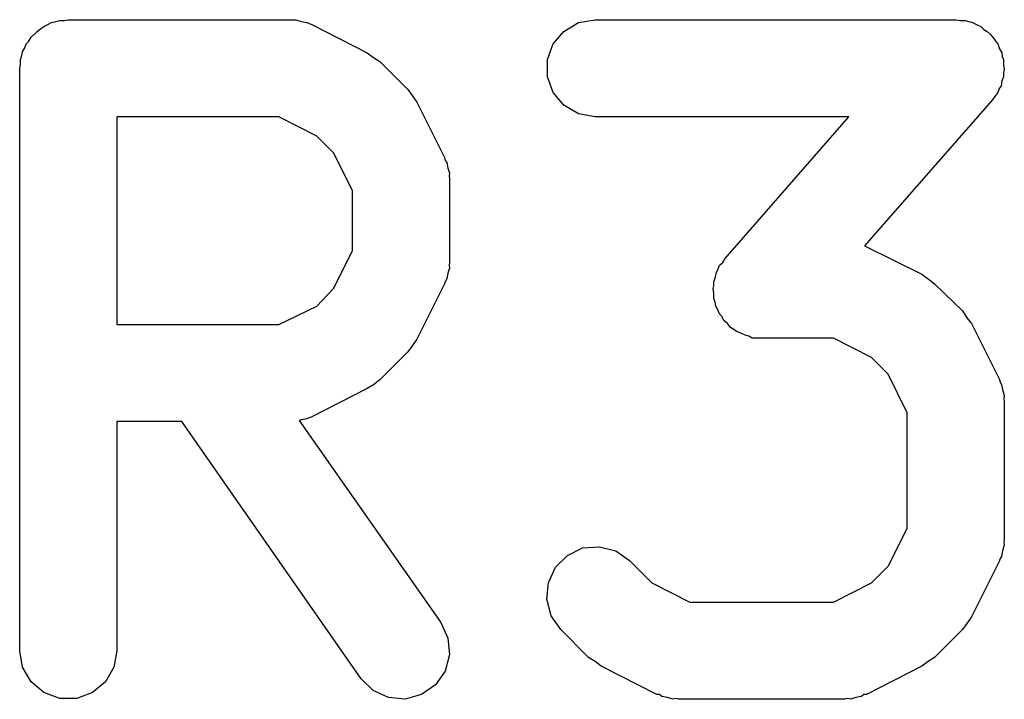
# Model space of a CAD drawing. Extents: x 83.4 to 168.1, y -157.3 to -85.4.
# Tile 9 of 60: x 95.7 to 96.7, y -115.6 to -114.9. Entities that reach past the tile are written whole.
import ezdxf

# ---------------------------------------------------------------- set-up
doc = ezdxf.new("R2010")
doc.units = 0
doc.header["$MEASUREMENT"] = 0
doc.layers.add('BLACK', color=7, linetype='CONTINUOUS')

msp = doc.modelspace()

# ---------------------------------------------------------------- linework, layer by layer
at = {"layer": 'Black'}
for p, q in [((95.7133, -114.88), (95.7176, -114.879)), ((95.7176, -114.879), (95.9462, -114.879)), ((95.9462, -114.879), (95.949, -114.879)), ((95.949, -114.879), (95.9519, -114.879)), ((95.9519, -114.879), (95.9575, -114.881)), ((96.2434, -114.882), (96.2605, -114.879)), ((96.2605, -114.879), (96.6319, -114.879)), ((96.6319, -114.879), (96.6367, -114.88)), ((95.6855, -114.891), (95.6893, -114.888)), ((95.6893, -114.888), (95.6926, -114.886)), ((95.6926, -114.886), (95.6967, -114.884)), ((95.6967, -114.884), (95.7005, -114.882)), ((95.7005, -114.882), (95.7048, -114.881)), ((95.7048, -114.881), (95.7089, -114.88)), ((95.7089, -114.88), (95.7133, -114.88)), ((95.9575, -114.881), (95.9633, -114.882)), ((95.9633, -114.882), (95.9658, -114.883)), ((95.9658, -114.883), (95.9686, -114.884)), ((95.9686, -114.884), (96.0257, -114.913)), ((96.2283, -114.891), (96.2434, -114.882)), ((96.6367, -114.88), (96.6416, -114.88)), ((96.6416, -114.88), (96.6452, -114.881)), ((96.6452, -114.881), (96.649, -114.882)), ((96.649, -114.882), (96.6533, -114.884)), ((96.6533, -114.884), (96.6578, -114.886)), ((96.6578, -114.886), (96.6607, -114.889)), ((96.6607, -114.889), (96.6641, -114.891)), ((95.6771, -114.901), (95.6793, -114.897)), ((95.6793, -114.897), (95.6827, -114.894)), ((95.6827, -114.894), (95.6855, -114.891)), ((96.2172, -114.904), (96.2283, -114.891)), ((96.6641, -114.891), (96.6672, -114.894)), ((96.6672, -114.894), (96.6709, -114.898)), ((96.6709, -114.898), (96.6727, -114.901)), ((95.6706, -114.912), (95.6728, -114.908)), ((95.6728, -114.908), (95.6743, -114.904)), ((95.6743, -114.904), (95.6771, -114.901)), ((96.2112, -114.92), (96.2172, -114.904)), ((96.6727, -114.901), (96.6752, -114.904)), ((96.6752, -114.904), (96.6769, -114.909)), ((96.6769, -114.909), (96.6792, -114.913)), ((95.6684, -114.92), (95.6699, -114.916)), ((95.6684, -114.925), (95.6684, -114.92)), ((95.6699, -114.916), (95.6706, -114.912)), ((96.0257, -114.913), (96.0321, -114.918)), ((96.0321, -114.918), (96.0387, -114.922)), ((96.2112, -114.938), (96.2112, -114.92)), ((96.6792, -114.913), (96.6798, -114.917)), ((96.6798, -114.917), (96.6812, -114.92)), ((96.6812, -114.92), (96.6812, -114.925)), ((95.6676, -114.929), (95.6684, -114.925)), ((95.6676, -115.529), (95.6676, -114.929)), ((96.0387, -114.922), (96.0673, -114.951)), ((96.6812, -114.925), (96.6819, -114.93)), ((96.6819, -114.93), (96.6812, -114.934)), ((96.2172, -114.954), (96.2112, -114.938)), ((96.6812, -114.938), (96.6795, -114.942)), ((96.6812, -114.934), (96.6812, -114.938)), ((96.6765, -114.95), (96.6752, -114.954)), ((96.6785, -114.947), (96.6765, -114.95)), ((96.6795, -114.942), (96.6785, -114.947)), ((96.0673, -114.951), (96.0719, -114.957)), ((96.0719, -114.957), (96.0766, -114.964)), ((96.2283, -114.967), (96.2172, -114.954)), ((96.6721, -114.958), (96.6695, -114.962)), ((96.6752, -114.954), (96.6721, -114.958)), ((96.0766, -114.964), (96.1052, -115.021)), ((96.2434, -114.976), (96.2283, -114.967)), ((96.6695, -114.962), (96.538, -115.112)), ((95.7676, -114.979), (95.7676, -115.193)), ((95.9344, -114.979), (95.7676, -114.979)), ((95.9737, -114.999), (95.9344, -114.979)), ((96.2605, -114.979), (96.2434, -114.976)), ((96.5217, -114.979), (96.2605, -114.979)), ((96.3943, -115.125), (96.5217, -114.979)), ((95.9908, -115.016), (95.9737, -114.999)), ((96.0105, -115.055), (95.9908, -115.016)), ((96.1052, -115.021), (96.106, -115.024)), ((96.106, -115.024), (96.1075, -115.026)), ((96.1075, -115.026), (96.1085, -115.032)), ((96.1085, -115.032), (96.1102, -115.037)), ((96.1102, -115.037), (96.11, -115.04)), ((96.11, -115.04), (96.1105, -115.043)), ((96.1105, -115.043), (96.1105, -115.129)), ((96.0105, -115.117), (96.0105, -115.055)), ((96.538, -115.112), (96.54, -115.113)), ((95.9908, -115.156), (96.0105, -115.117)), ((96.54, -115.113), (96.5971, -115.141)), ((96.1105, -115.129), (96.11, -115.132)), ((96.11, -115.132), (96.1102, -115.135)), ((96.3873, -115.136), (96.3886, -115.132)), ((96.3886, -115.132), (96.3918, -115.129)), ((96.3918, -115.129), (96.3943, -115.125)), ((96.1085, -115.14), (96.1075, -115.146)), ((96.1102, -115.135), (96.1085, -115.14)), ((96.3843, -115.144), (96.3853, -115.139)), ((96.3853, -115.139), (96.3873, -115.136)), ((96.5971, -115.141), (96.6036, -115.146)), ((96.1052, -115.151), (96.0766, -115.208)), ((96.106, -115.149), (96.1052, -115.151)), ((96.1075, -115.146), (96.106, -115.149)), ((96.3819, -115.156), (96.3827, -115.153)), ((96.3827, -115.149), (96.3843, -115.144)), ((96.3827, -115.153), (96.3827, -115.149)), ((96.6036, -115.146), (96.6101, -115.151)), ((96.6101, -115.151), (96.6387, -115.179)), ((95.9737, -115.174), (95.9908, -115.156)), ((96.3827, -115.161), (96.3819, -115.156)), ((96.3827, -115.166), (96.3827, -115.161)), ((96.384, -115.17), (96.3827, -115.166)), ((96.3846, -115.174), (96.384, -115.17)), ((95.9344, -115.193), (95.9737, -115.174)), ((96.3869, -115.178), (96.3846, -115.174)), ((96.3886, -115.182), (96.3869, -115.178)), ((96.3911, -115.185), (96.3886, -115.182)), ((96.6387, -115.179), (96.6433, -115.186)), ((95.7676, -115.193), (95.9344, -115.193)), ((96.393, -115.189), (96.3911, -115.185)), ((96.3966, -115.192), (96.393, -115.189)), ((96.3998, -115.196), (96.3966, -115.192)), ((96.6433, -115.186), (96.6481, -115.192)), ((96.6481, -115.192), (96.6766, -115.249)), ((96.4031, -115.198), (96.3998, -115.196)), ((96.406, -115.2), (96.4031, -115.198)), ((96.4106, -115.202), (96.406, -115.2)), ((96.4148, -115.204), (96.4106, -115.202)), ((96.4186, -115.205), (96.4148, -115.204)), ((96.0766, -115.208), (96.0719, -115.215)), ((96.4222, -115.207), (96.4186, -115.205)), ((96.4271, -115.207), (96.4222, -115.207)), ((96.4319, -115.207), (96.4271, -115.207)), ((96.5058, -115.207), (96.4319, -115.207)), ((96.5452, -115.227), (96.5058, -115.207)), ((96.0673, -115.221), (96.0387, -115.25)), ((96.0719, -115.215), (96.0673, -115.221)), ((96.5623, -115.244), (96.5452, -115.227)), ((96.5819, -115.284), (96.5623, -115.244)), ((96.0387, -115.25), (96.0321, -115.255)), ((96.6766, -115.249), (96.6775, -115.252)), ((96.6775, -115.252), (96.6789, -115.255)), ((96.0257, -115.259), (95.9686, -115.288)), ((96.0321, -115.255), (96.0257, -115.259)), ((96.6789, -115.255), (96.6799, -115.26)), ((96.6799, -115.26), (96.6816, -115.266)), ((96.6816, -115.266), (96.6814, -115.269)), ((96.6814, -115.269), (96.6819, -115.272)), ((96.6819, -115.272), (96.6819, -115.415)), ((96.5819, -115.403), (96.5819, -115.284)), ((95.8345, -115.293), (95.7676, -115.293)), ((95.7676, -115.293), (95.7676, -115.529)), ((96.0195, -115.558), (95.8345, -115.293)), ((95.9575, -115.291), (95.9555, -115.292)), ((95.9555, -115.292), (96.1014, -115.5)), ((95.9633, -115.29), (95.9575, -115.291)), ((95.9658, -115.289), (95.9633, -115.29)), ((95.9686, -115.288), (95.9658, -115.289)), ((96.5623, -115.442), (96.5819, -115.403)), ((96.6819, -115.415), (96.6814, -115.417)), ((96.6814, -115.417), (96.6816, -115.42)), ((96.2318, -115.431), (96.2475, -115.423)), ((96.2475, -115.423), (96.2648, -115.422)), ((96.2648, -115.422), (96.2816, -115.426)), ((96.2816, -115.426), (96.2958, -115.436)), ((96.6799, -115.426), (96.6789, -115.432)), ((96.6816, -115.42), (96.6799, -115.426)), ((96.2195, -115.443), (96.2318, -115.431)), ((96.2958, -115.436), (96.3187, -115.459)), ((96.6766, -115.437), (96.6481, -115.494)), ((96.6775, -115.434), (96.6766, -115.437)), ((96.6789, -115.432), (96.6775, -115.434)), ((96.2122, -115.459), (96.2195, -115.443)), ((96.5452, -115.459), (96.5623, -115.442)), ((96.2107, -115.476), (96.2122, -115.459)), ((96.3187, -115.459), (96.358, -115.479)), ((96.5058, -115.479), (96.5452, -115.459)), ((96.2152, -115.493), (96.2107, -115.476)), ((96.358, -115.479), (96.5058, -115.479)), ((96.2251, -115.507), (96.2152, -115.493)), ((96.6481, -115.494), (96.6433, -115.501)), ((96.1014, -115.5), (96.1088, -115.516)), ((96.2537, -115.536), (96.2251, -115.507)), ((96.6387, -115.507), (96.6101, -115.536)), ((96.6433, -115.501), (96.6387, -115.507)), ((96.1088, -115.516), (96.1103, -115.533)), ((95.6706, -115.546), (95.6676, -115.529)), ((95.7676, -115.529), (95.7646, -115.546)), ((96.1103, -115.533), (96.1058, -115.55)), ((96.2603, -115.54), (96.2537, -115.536)), ((96.6101, -115.536), (96.6036, -115.54)), ((95.6793, -115.561), (95.6706, -115.546)), ((95.7646, -115.546), (95.7559, -115.561)), ((96.2667, -115.545), (96.2603, -115.54)), ((96.3238, -115.574), (96.2667, -115.545)), ((96.5971, -115.545), (96.54, -115.574)), ((96.6036, -115.54), (96.5971, -115.545)), ((96.0318, -115.57), (96.0195, -115.558)), ((96.1058, -115.55), (96.0958, -115.564)), ((95.6926, -115.572), (95.6793, -115.561)), ((95.7559, -115.561), (95.7426, -115.572)), ((96.0958, -115.564), (96.0816, -115.574)), ((95.7089, -115.578), (95.6926, -115.572)), ((95.7263, -115.578), (95.7089, -115.578)), ((95.7426, -115.572), (95.7263, -115.578)), ((96.0475, -115.577), (96.0318, -115.57)), ((96.0648, -115.579), (96.0475, -115.577)), ((96.0816, -115.574), (96.0648, -115.579)), ((96.3266, -115.574), (96.3238, -115.574)), ((96.3291, -115.576), (96.3266, -115.574)), ((96.3349, -115.577), (96.3291, -115.576)), ((96.3405, -115.579), (96.3349, -115.577)), ((96.3434, -115.578), (96.3405, -115.579)), ((96.3462, -115.579), (96.3434, -115.578)), ((96.5176, -115.579), (96.3462, -115.579)), ((96.5205, -115.578), (96.5176, -115.579)), ((96.5233, -115.579), (96.5205, -115.578)), ((96.529, -115.577), (96.5233, -115.579)), ((96.5347, -115.576), (96.529, -115.577)), ((96.5372, -115.574), (96.5347, -115.576)), ((96.54, -115.574), (96.5372, -115.574))]:
    msp.add_line(p, q, dxfattribs=at)

doc.saveas('drawing.dxf')
